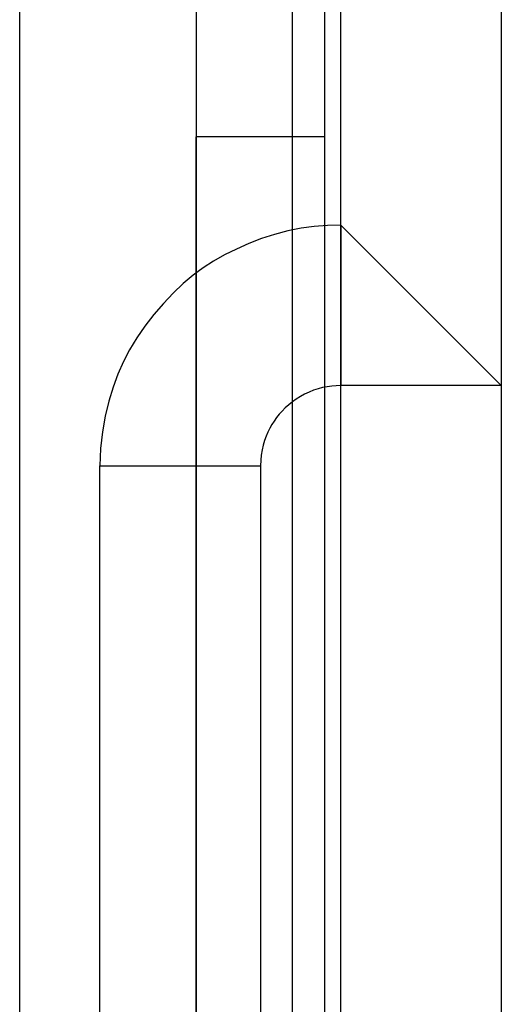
# Model space of a CAD drawing. Header units: millimetres. Extents: x -93 to 0, y 0 to 191.
# Tile 81 of 150: x -3 to 0, y 141 to 147. Entities that reach past the tile are written whole.
import ezdxf

# ---------------------------------------------------------------- set-up
doc = ezdxf.new("R2010")
doc.units = ezdxf.units.MM
doc.layers.add('MAIN-1', color=7, linetype='Continuous')
doc.layers.add('MAIN-2', color=7, linetype='Continuous')

msp = doc.modelspace()

# ---------------------------------------------------------------- linework, layer by layer
at = {"layer": 'MAIN-1'}
for p, q in [((-1, 0), (-1, 187.5)), ((0, 187.5), (0, 0))]:
    msp.add_line(p, q, dxfattribs=at)
at = {"layer": 'MAIN-2'}
for p, q in [((-1, 0), (-1, 187.5)), ((-3, 2.2), (-3, 185)), ((-1.9, 183.1), (-1.9, 16.6)), ((-1.3, 23.45), (-1.3, 167.05)), ((-1.9, 148.05), (-1.9, 146.55)), ((-1.1, 146.55), (-1.1, 148.05)), ((-1.9, 47.55), (-1.9, 146.55)), ((-1.1, 146.55), (-1.9, 146.55)), ((-1.1, 47.55), (-1.1, 146.55)), ((-1.3298, 145.9635), (-1.4119, 145.942)), ((-1.2475, 145.9799), (-1.3298, 145.9635)), ((-1.1651, 145.9912), (-1.2475, 145.9799)), ((-1.0826, 145.9978), (-1.1651, 145.9912)), ((-1, 146), (-1.0826, 145.9978)), ((-1, 146), (-1, 146)), ((-1, 146), (-1, 145)), ((-1, 146), (0, 145)), ((-1.4934, 145.9155), (-1.5732, 145.8848)), ((-1.4119, 145.942), (-1.4934, 145.9155)), ((-1.6502, 145.8507), (-1.7235, 145.814)), ((-1.5732, 145.8848), (-1.6502, 145.8507)), ((-1.7235, 145.814), (-1.7923, 145.775)), ((-1.8576, 145.733), (-1.9204, 145.6867)), ((-1.7923, 145.775), (-1.8576, 145.733)), ((-1.9204, 145.6867), (-1.9819, 145.6349)), ((-1.9819, 145.6349), (-2.0434, 145.5766)), ((-2.0434, 145.5766), (-2.1046, 145.5119)), ((-2.1046, 145.5119), (-2.1639, 145.4426)), ((-2.1639, 145.4426), (-2.2198, 145.3704)), ((-2.2198, 145.3704), (-2.2707, 145.297)), ((-2.2707, 145.297), (-2.3155, 145.2236)), ((-2.3155, 145.2236), (-2.3544, 145.1491)), ((-2.3544, 145.1491), (-2.3884, 145.0719)), ((-2.3884, 145.0719), (-2.4181, 144.9906)), ((-2.4181, 144.9906), (-2.4443, 144.9035)), ((-1.1129, 144.9875), (-1.1412, 144.98)), ((-1.0846, 144.9931), (-1.1129, 144.9875)), ((-1.0563, 144.997), (-1.0846, 144.9931)), ((-1.0281, 144.9993), (-1.0563, 144.997)), ((-1, 145), (-1.0281, 144.9993)), ((-1, 135), (-1, 145)), ((0, 145), (-1, 145)), ((-1, 145), (-1, 145)), ((0, 145), (0, 145)), ((-1.2515, 144.9314), (-1.2772, 144.9154)), ((-1.2249, 144.946), (-1.2515, 144.9314)), ((-1.1974, 144.9591), (-1.2249, 144.946)), ((-1.1694, 144.9705), (-1.1974, 144.9591)), ((-1.1412, 144.98), (-1.1694, 144.9705)), ((-2.4443, 144.9035), (-2.4668, 144.8103)), ((-1.3454, 144.8612), (-1.3651, 144.8415)), ((-1.3242, 144.8802), (-1.3454, 144.8612)), ((-1.3014, 144.8983), (-1.3242, 144.8802)), ((-1.2772, 144.9154), (-1.3014, 144.8983)), ((-2.4668, 144.8103), (-2.4844, 144.7115)), ((-1.4001, 144.8003), (-1.4155, 144.779)), ((-1.3834, 144.8212), (-1.4001, 144.8003)), ((-1.3651, 144.8415), (-1.3834, 144.8212)), ((-1.4296, 144.7571), (-1.4424, 144.7343)), ((-1.4155, 144.779), (-1.4296, 144.7571)), ((-2.4844, 144.7115), (-2.4959, 144.6078)), ((-1.4645, 144.6852), (-1.4741, 144.6583)), ((-1.454, 144.7104), (-1.4645, 144.6852)), ((-1.4424, 144.7343), (-1.454, 144.7104)), ((-1.4826, 144.6296), (-1.4898, 144.5994)), ((-1.4741, 144.6583), (-1.4826, 144.6296)), ((-2.4959, 144.6078), (-2.5, 144.5)), ((-1.4952, 144.5676), (-1.4988, 144.5344)), ((-1.4898, 144.5994), (-1.4952, 144.5676)), ((-2.5, 144.5), (-1.5, 144.5)), ((-2.5, 144.5), (-2.5, 144.5)), ((-2.5, 135.5), (-2.5, 144.5)), ((-1.4988, 144.5344), (-1.5, 144.5)), ((-1.5, 144.5), (-1.5, 135.5)), ((-1.5, 144.5), (-1.5, 144.5))]:
    msp.add_line(p, q, dxfattribs=at)

doc.saveas('drawing.dxf')
